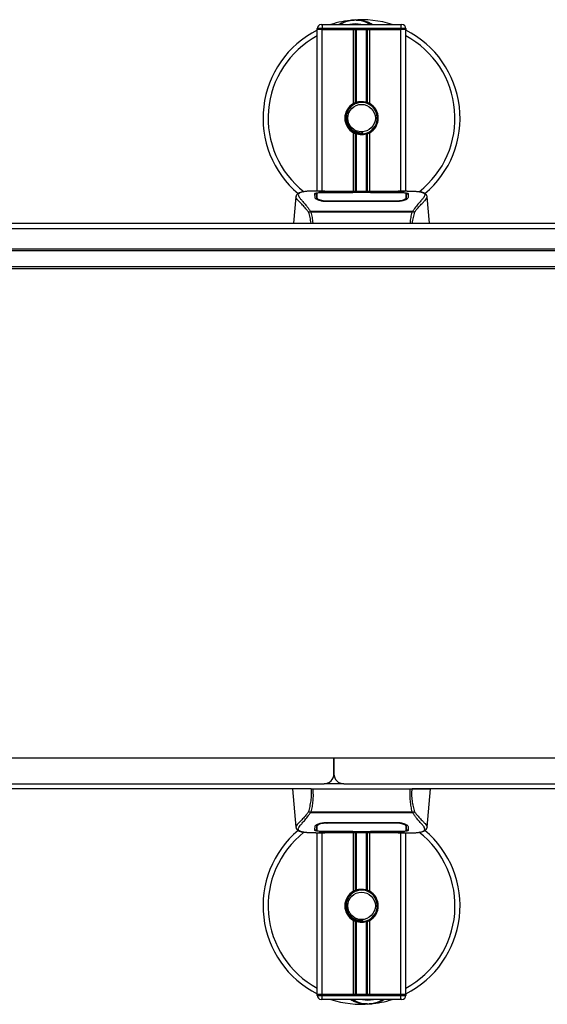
# Model space of a CAD drawing. Header units: millimetres. Extents: x 0 to 420, y 0 to 297.
# Tile 7 of 104: x 131 to 146, y 92 to 120. Entities that reach past the tile are written whole.
import ezdxf

# ---------------------------------------------------------------- set-up
doc = ezdxf.new("R2010")
doc.units = ezdxf.units.MM

msp = doc.modelspace()

# ---------------------------------------------------------------- linework, layer by layer
at = {"color": 7, "linetype": 'Continuous', "lineweight": 25}
for p, q in [((139.07197, 119.37927), (139.07197, 119.4069)), ((139.21012, 119.4069), (139.07197, 119.4069)), ((139.07197, 114.84781), (139.07197, 119.37927)), ((139.21012, 119.37927), (139.07197, 119.37927)), ((139.21012, 119.37927), (139.07197, 119.37927)), ((139.18249, 119.51742), (139.21012, 119.51742)), ((139.21012, 119.51742), (139.21012, 119.4069)), ((139.21012, 119.51742), (141.42059, 119.51742)), ((139.21012, 119.4069), (139.21012, 119.37927)), ((141.42059, 119.4069), (139.21012, 119.4069)), ((140.08602, 119.37927), (139.21012, 119.37927)), ((139.21012, 119.37927), (141.42059, 119.37927)), ((139.21012, 114.84781), (139.21012, 119.37927)), ((140.08602, 117.30242), (140.08602, 119.37927)), ((140.14592, 117.33059), (140.14592, 119.37927)), ((140.17765, 117.34158), (140.17765, 119.37927)), ((140.45306, 117.34158), (140.45306, 119.37927)), ((140.48479, 117.33059), (140.48479, 119.37927)), ((140.54469, 117.30242), (140.54469, 119.37927)), ((141.42059, 119.37927), (140.54469, 119.37927)), ((141.42059, 119.51742), (141.44822, 119.51742)), ((141.42059, 119.51742), (141.42059, 119.4069)), ((141.55874, 119.4069), (141.42059, 119.4069)), ((141.42059, 119.37927), (141.42059, 119.4069)), ((141.55874, 119.37927), (141.42059, 119.37927)), ((141.55874, 119.37927), (141.42059, 119.37927)), ((141.42059, 114.84781), (141.42059, 119.37927)), ((141.55874, 119.4069), (141.55874, 119.37927)), ((141.55874, 114.84781), (141.55874, 119.37927)), ((140.08602, 114.83284), (140.08602, 116.48256)), ((140.14592, 114.83284), (140.14592, 116.45439)), ((140.17765, 114.83284), (140.17765, 116.4434)), ((140.35369, 116.45206), (140.35065, 116.48696)), ((140.45306, 114.83284), (140.45306, 116.4434)), ((140.48479, 114.83284), (140.48479, 116.45439)), ((140.54469, 114.83284), (140.54469, 116.48256)), ((138.47578, 114.68553), (138.41122, 113.94761)), ((138.47566, 114.68335), (138.47675, 114.68544)), ((139.29024, 114.84781), (139.03225, 114.84781)), ((139.0621, 114.68574), (139.06205, 114.67847)), ((140.09426, 114.80371), (139.33916, 114.80381)), ((139.34828, 114.80819), (140.06668, 114.80819)), ((139.34828, 114.80381), (139.34828, 114.80819)), ((141.14456, 114.83284), (139.48615, 114.83284)), ((141.14452, 114.8328), (139.48619, 114.8328)), ((140.06668, 114.81824), (140.56403, 114.81824)), ((140.06668, 114.81824), (140.06668, 114.80819)), ((140.06668, 114.80819), (140.06668, 114.80371)), ((140.09426, 114.80371), (140.09427, 114.81425)), ((140.53636, 114.81425), (140.09427, 114.81425)), ((140.53636, 114.80371), (140.53636, 114.81425)), ((140.53636, 114.81425), (140.53636, 114.80371)), ((140.56403, 114.81824), (140.56403, 114.80819)), ((140.56403, 114.80819), (141.28244, 114.80819)), ((140.56403, 114.80819), (140.56403, 114.80371)), ((141.28244, 114.80381), (141.28244, 114.80819)), ((141.59864, 114.84781), (141.34533, 114.84781)), ((141.50289, 114.84436), (141.49253, 114.84326)), ((141.56863, 114.68403), (141.56807, 114.77792)), ((141.56888, 114.64465), (141.56862, 114.68403)), ((142.15505, 114.68335), (142.15396, 114.68544)), ((142.21949, 113.94761), (142.15493, 114.68553)), ((139.342, 114.57222), (139.34147, 114.55137)), ((141.28244, 114.5509), (139.34828, 114.5509)), ((141.28174, 114.5722), (141.28194, 114.5722)), ((141.56596, 114.6582), (141.5669, 114.62058)), ((138.87442, 114.26799), (138.8805, 114.28231)), ((138.8805, 114.28231), (141.75093, 114.28231)), ((141.73637, 114.25135), (138.89428, 114.25135)), ((141.75093, 114.28231), (141.75615, 114.2682)), ((127.97411, 113.94761), (201.93027, 113.94761)), ((57.42278, 113.79628), (223.20794, 113.79628)), ((57.42278, 113.22921), (223.20794, 113.22921)), ((57.42278, 113.17395), (223.20794, 113.17395)), ((57.42278, 112.73185), (223.20794, 112.73185)), ((57.42278, 112.67659), (223.20794, 112.67659)), ((222.76584, 98.93243), (56.98068, 98.93243)), ((139.54169, 98.93243), (139.54169, 98.49034)), ((139.54169, 98.49034), (139.54169, 98.93243)), ((57.8925, 98.21403), (139.26538, 98.21403)), ((139.818, 98.21403), (139.26538, 98.21403)), ((139.818, 98.21403), (221.19088, 98.21403)), ((138.897, 98.07587), (75.30914, 98.07587)), ((138.3812, 98.07587), (138.47578, 96.99477)), ((138.94662, 98.07587), (141.68409, 98.07587)), ((146.43116, 98.07587), (141.73372, 98.07587)), ((142.15493, 96.99477), (142.24952, 98.07587)), ((138.87979, 97.39798), (138.87456, 97.41209)), ((141.75022, 97.39798), (138.87979, 97.39798)), ((138.89435, 97.42894), (141.73643, 97.42894)), ((141.75629, 97.4123), (141.75022, 97.39798)), ((138.47566, 96.99694), (138.47675, 96.99485)), ((139.06184, 97.03564), (139.06209, 96.99626)), ((139.06208, 96.99627), (139.06264, 96.90237)), ((139.06475, 97.02209), (139.06382, 97.05972)), ((139.34828, 97.12939), (141.28244, 97.12939)), ((139.34897, 97.10809), (139.34878, 97.10809)), ((141.28872, 97.10808), (141.28925, 97.12892)), ((141.56861, 96.99455), (141.56866, 97.00182)), ((142.15505, 96.99694), (142.15396, 96.99485)), ((139.03207, 96.83249), (139.28538, 96.83249)), ((139.07197, 92.30102), (139.07197, 96.83249)), ((139.12782, 96.83594), (139.13818, 96.83703)), ((139.21012, 92.30102), (139.21012, 96.83249)), ((139.34828, 96.87649), (139.34828, 96.8721)), ((140.06668, 96.8721), (139.34828, 96.8721)), ((139.48615, 96.84745), (141.14456, 96.84745)), ((139.48619, 96.84749), (141.14452, 96.84749)), ((140.06668, 96.8721), (140.06668, 96.87658)), ((140.06668, 96.86205), (140.06668, 96.8721)), ((140.56403, 96.86205), (140.06668, 96.86205)), ((140.08602, 95.19774), (140.08602, 96.84745)), ((140.09435, 96.87658), (140.09435, 96.86605)), ((140.09435, 96.86605), (140.09435, 96.87658)), ((140.09435, 96.86605), (140.53645, 96.86605)), ((140.14592, 95.2259), (140.14592, 96.84745)), ((140.17765, 95.23689), (140.17765, 96.84745)), ((140.45306, 95.23689), (140.45306, 96.84745)), ((140.48479, 95.2259), (140.48479, 96.84745)), ((140.53645, 96.87658), (141.29155, 96.87648)), ((140.53645, 96.87658), (140.53645, 96.86605)), ((140.54469, 95.19774), (140.54469, 96.84745)), ((140.56403, 96.8721), (140.56403, 96.87658)), ((140.56403, 96.86205), (140.56403, 96.8721)), ((141.28244, 96.8721), (140.56403, 96.8721)), ((141.28244, 96.87649), (141.28244, 96.8721)), ((141.34047, 96.83249), (141.59847, 96.83249)), ((141.42059, 92.30102), (141.42059, 96.83249)), ((141.55874, 92.30102), (141.55874, 96.83249)), ((140.08602, 92.30102), (140.08602, 94.37787)), ((140.14592, 92.30102), (140.14592, 94.3497)), ((140.17765, 92.30102), (140.17765, 94.33872)), ((140.35369, 94.34737), (140.35065, 94.38228)), ((140.45306, 92.30102), (140.45306, 94.33872)), ((140.48479, 92.30102), (140.48479, 94.3497)), ((140.54469, 92.30102), (140.54469, 94.37787)), ((139.21012, 92.30102), (139.07197, 92.30102)), ((139.07197, 92.30102), (139.21012, 92.30102)), ((139.07197, 92.27339), (139.07197, 92.30102)), ((140.08602, 92.30102), (139.21012, 92.30102)), ((139.21012, 92.30102), (139.21012, 92.27339)), ((141.42059, 92.30102), (139.21012, 92.30102)), ((141.42059, 92.30102), (140.54469, 92.30102)), ((141.55874, 92.30102), (141.42059, 92.30102)), ((141.42059, 92.27339), (141.42059, 92.30102)), ((141.42059, 92.30102), (141.55874, 92.30102)), ((141.55874, 92.30102), (141.55874, 92.27339)), ((139.07197, 92.27339), (139.21012, 92.27339)), ((139.21012, 92.16287), (139.18249, 92.16287)), ((139.21012, 92.16287), (139.21012, 92.27339)), ((139.21012, 92.27339), (141.42059, 92.27339)), ((141.42059, 92.16287), (139.21012, 92.16287)), ((141.42059, 92.16287), (141.42059, 92.27339)), ((141.42059, 92.27339), (141.55874, 92.27339)), ((141.44822, 92.16287), (141.42059, 92.16287))]:
    msp.add_line(p, q, dxfattribs=at)
at = {"color": 7, "linetype": 'Continuous', "lineweight": 25, "flags": 128}
for points in [[(141.29156, 114.80381), (140.92616, 114.80375), (140.53636, 114.80371)], [(141.28872, 114.57222), (141.28243, 114.5722), (141.28194, 114.5722)], [(139.34199, 97.10807), (139.34828, 97.10809), (139.34878, 97.10809)], [(139.33915, 96.87648), (139.70456, 96.87655), (140.09435, 96.87658)]]:
    msp.add_lwpolyline(points, dxfattribs=at)
at = {"color": 7, "linetype": 'Continuous', "lineweight": 25}
for centre in [(140.31536, 116.89249), (140.31536, 94.7878)]:
    msp.add_circle(centre, 0.38683, dxfattribs=at)
for centre, radius, start, end in [((140.31536, 116.89249), 2.76309, 94.974241, 108.194872), ((140.13807, 118.92947), 0.7184, 54.926098, 125.073902), ((140.31536, 116.89249), 2.76309, 71.805128, 94.974241), ((139.18249, 119.4069), 0.11052, 90, 180), ((140.13807, 118.92947), 0.60788, 75.287788, 104.712212), ((141.44822, 119.4069), 0.11052, 0, 90), ((140.31536, 116.89249), 2.76309, 116.743684, 229.984768), ((140.31536, 116.89249), 2.62065, 118.324088, 232.137337), ((140.31536, 116.89249), 2.76309, 310.046839, 63.256316), ((140.31536, 116.89249), 2.62065, 308.047069, 61.675912), ((140.31536, 116.89249), 0.46972, 119.224658, 240.775342), ((140.31536, 116.89249), 0.46972, 111.143405, 119.224658), ((140.31536, 116.89249), 0.44209, 274.974241, 94.974241), ((140.31536, 116.89249), 0.46972, 60.775342, 68.856595), ((140.31536, 116.89249), 0.46972, 299.224658, 60.775342), ((140.31536, 116.89249), 0.46972, 240.775342, 248.856595), ((140.31536, 116.89249), 0.46972, 291.143405, 299.224658), ((139.26538, 98.49034), 0.27631, 270, 0), ((139.818, 98.49034), 0.27631, 180, 270), ((140.31536, 94.7878), 2.76309, 130.046839, 243.256316), ((140.31536, 94.7878), 2.62065, 128.047069, 241.675912), ((140.31536, 94.7878), 2.76309, 296.743684, 49.984768), ((140.31536, 94.7878), 2.62065, 298.324088, 52.137337), ((140.31536, 94.7878), 0.46972, 119.224658, 240.775342), ((140.31536, 94.7878), 0.46972, 111.143405, 119.224658), ((140.31536, 94.7878), 0.44209, 274.974241, 94.974241), ((140.31536, 94.7878), 0.46972, 60.775342, 68.856595), ((140.31536, 94.7878), 0.46972, 299.224658, 60.775342), ((140.31536, 94.7878), 0.46972, 240.775342, 248.856595), ((140.31536, 94.7878), 0.46972, 291.143405, 299.224658), ((139.18249, 92.27339), 0.11052, 180, 270), ((140.31536, 94.7878), 2.76309, 251.805128, 274.974241), ((140.49265, 92.75082), 0.7184, 234.926098, 305.073902), ((140.49265, 92.75082), 0.60788, 255.287788, 284.712212), ((140.31536, 94.7878), 2.76309, 274.974241, 288.194872), ((141.44822, 92.27339), 0.11052, 270, 0)]:
    msp.add_arc(centre, radius, start, end, dxfattribs=at)
for points, knots in [([(139.6747, 119.51742), (139.67919, 119.52038), (139.75261, 119.56876), (139.88789, 119.61583), (140.02072, 119.64035), (140.07531, 119.64513), (140.07577, 119.64517)], [0, 0, 0, 0, 0.03729849, 0.60902041, 0.99664446, 1, 1, 1, 1]), ([(140.07577, 119.64517), (140.07624, 119.64521), (140.08887, 119.64632), (140.10158, 119.64582), (140.11382, 119.64535)], [0, 0, 0, 0, 0.03710938, 1, 1, 1, 1]), ([(140.15164, 119.64541), (140.18121, 119.64618), (140.29102, 119.64904), (140.43855, 119.61241), (140.5705, 119.56025), (140.62199, 119.5282), (140.63931, 119.51742)], [0, 0, 0, 0, 0.17640166, 0.65503379, 0.8840221, 1, 1, 1, 1]), ([(140.35369, 116.45206), (140.29776, 116.45335), (140.18434, 116.45597), (140.03268, 116.53936), (139.92173, 116.66873), (139.86597, 116.83177), (139.87759, 117.00063), (139.93131, 117.13473), (139.9939, 117.18772), (140.01466, 117.20529)], [0, 0, 0, 0, 0.1532567, 0.3107756, 0.4622177, 0.61755972, 0.7743655, 0.92518437, 1, 1, 1, 1]), ([(140.27702, 117.33292), (140.22879, 117.32275), (140.13231, 117.30242), (140.01079, 117.21334), (139.92417, 117.09241), (139.88358, 116.94958), (139.89342, 116.80314), (139.9506, 116.66941), (140.04841, 116.56309), (140.17496, 116.49714), (140.28081, 116.48104), (140.33876, 116.48595), (140.35065, 116.48696)], [0, 0, 0, 0, 0.11029899, 0.22059797, 0.33089694, 0.4412694, 0.54893858, 0.65628707, 0.76369695, 0.86864917, 0.97304725, 1, 1, 1, 1]), ([(140.14592, 117.33059), (140.14706, 117.33103), (140.15051, 117.33235), (140.15774, 117.33502), (140.16737, 117.33834), (140.17416, 117.3405), (140.1774, 117.3415), (140.17765, 117.34158)], [0, 0, 0, 0, 0.13279182, 0.40328924, 0.68794599, 0.97624213, 1, 1, 1, 1]), ([(140.17765, 117.34158), (140.19069, 117.34522), (140.23502, 117.35761), (140.31627, 117.3656), (140.39785, 117.35687), (140.43878, 117.34553), (140.45306, 117.34158)], [0, 0, 0, 0, 0.15316231, 0.52061175, 0.83276392, 1, 1, 1, 1]), ([(140.45306, 117.34158), (140.45472, 117.34106), (140.45929, 117.33964), (140.46754, 117.33691), (140.47708, 117.33353), (140.48222, 117.33157), (140.48479, 117.33059)], [0, 0, 0, 0, 0.15557258, 0.42978375, 0.7145238, 1, 1, 1, 1]), ([(140.17765, 116.4434), (140.17694, 116.44362), (140.1734, 116.44471), (140.16631, 116.447), (140.15676, 116.45031), (140.14991, 116.45285), (140.1467, 116.45409), (140.14592, 116.45439)], [0, 0, 0, 0, 0.06768855, 0.33799524, 0.61961326, 0.90796392, 1, 1, 1, 1]), ([(140.45306, 116.4434), (140.4252, 116.43637), (140.36855, 116.42206), (140.27445, 116.42168), (140.21139, 116.43337), (140.18174, 116.44219), (140.17765, 116.4434)], [0, 0, 0, 0, 0.31763159, 0.64587204, 0.9510876, 1, 1, 1, 1]), ([(140.48479, 116.45439), (140.48431, 116.4542), (140.48163, 116.45317), (140.4756, 116.45091), (140.46623, 116.44761), (140.45838, 116.44505), (140.4542, 116.44376), (140.45306, 116.4434)], [0, 0, 0, 0, 0.05704611, 0.3223495, 0.60367528, 0.89214027, 1, 1, 1, 1]), ([(138.83131, 114.25359), (138.8148, 114.27553), (138.76479, 114.34197), (138.6824, 114.43343), (138.59643, 114.52023), (138.53084, 114.58499), (138.48391, 114.64166), (138.47866, 114.66821), (138.47566, 114.68335)], [0, 0, 0, 0, 0.08424716, 0.25508672, 0.42672547, 0.59796341, 0.77060237, 1, 1, 1, 1]), ([(138.65603, 114.82165), (138.64481, 114.81953), (138.61621, 114.81412), (138.58348, 114.803), (138.5566, 114.79078), (138.54024, 114.78098), (138.52879, 114.77239), (138.52079, 114.7653), (138.51506, 114.7597), (138.51126, 114.75589), (138.50866, 114.7534), (138.50749, 114.75232), (138.50684, 114.75174), (138.50634, 114.7513), (138.506, 114.751), (138.50566, 114.75071), (138.50522, 114.75034), (138.50469, 114.7499), (138.50382, 114.7492), (138.50292, 114.7485), (138.50179, 114.74762), (138.50021, 114.74627), (138.49945, 114.74568), (138.49741, 114.74285), (138.49677, 114.74193), (138.49631, 114.74123), (138.49582, 114.74049), (138.49511, 114.73939), (138.49366, 114.73706), (138.49185, 114.73401), (138.48575, 114.72302), (138.47943, 114.70812), (138.47713, 114.69399), (138.47581, 114.68582)], [0, 0, 0, 0, 0.13346194, 0.34016958, 0.46160951, 0.55730778, 0.62992241, 0.68217732, 0.71692903, 0.7371149, 0.74272174, 0.74460414, 0.7459796, 0.74651976, 0.74699289, 0.74743167, 0.74787155, 0.74886374, 0.75011647, 0.75397334, 0.75908593, 0.76862625, 0.78821087, 0.79094759, 0.79197558, 0.79286909, 0.79373558, 0.79468443, 0.7971036, 0.8047367, 0.8162438, 0.89371675, 1, 1, 1, 1]), ([(138.67462, 114.82429), (138.6638, 114.82207), (138.64067, 114.81732), (138.59922, 114.80435), (138.55818, 114.78291), (138.53642, 114.74599), (138.54646, 114.70552), (138.57035, 114.66771), (138.59166, 114.6399), (138.61913, 114.60739), (138.65159, 114.57095), (138.68992, 114.52834), (138.73235, 114.47941), (138.77849, 114.42248), (138.82838, 114.35836), (138.86227, 114.30891), (138.8805, 114.28231)], [0, 0, 0, 0, 0.06157012, 0.13151171, 0.27071941, 0.40337504, 0.53510625, 0.58328098, 0.63315897, 0.68442904, 0.73675836, 0.78384784, 0.83893216, 0.89157329, 0.94168727, 1, 1, 1, 1]), ([(139.03225, 114.84776), (139.02934, 114.84777), (139.01858, 114.84784), (138.99768, 114.84773), (138.97211, 114.84755), (138.94673, 114.84719), (138.92154, 114.84666), (138.89511, 114.84588), (138.86641, 114.84473), (138.83149, 114.84291), (138.79437, 114.84026), (138.75594, 114.83662), (138.71898, 114.83208), (138.69166, 114.82814), (138.67733, 114.8249), (138.67462, 114.82429)], [0, 0, 0, 0, 0.02762691, 0.10239616, 0.17945658, 0.24994161, 0.31702439, 0.38965422, 0.46782264, 0.55148696, 0.67182448, 0.76737343, 0.86398611, 0.97427426, 1, 1, 1, 1]), ([(139.00818, 114.7773), (139.01183, 114.78138), (139.01914, 114.78954), (139.07771, 114.79861), (139.16414, 114.80478), (139.25991, 114.80777), (139.32316, 114.80808), (139.34828, 114.80819)], [0, 0, 0, 0, 0.21521677, 0.43046232, 0.64509935, 0.85904026, 1, 1, 1, 1]), ([(139.01118, 114.66275), (139.01053, 114.68743), (139.00955, 114.72453), (139.0087, 114.7574), (139.00835, 114.77066), (139.00818, 114.7773)], [0, 0, 0, 0, 0.49858361, 0.74918971, 1, 1, 1, 1]), ([(139.06848, 114.76843), (139.06581, 114.76818), (139.03738, 114.76559), (139.01532, 114.7591), (139.01041, 114.75226), (139.00842, 114.7495)], [0, 0, 0, 0, 0.05806788, 0.61890898, 1, 1, 1, 1]), ([(139.06204, 114.67847), (139.06197, 114.66625), (139.06184, 114.64524), (139.06159, 114.62283), (139.06148, 114.61345)], [0, 0, 0, 0, 0.58164119, 1, 1, 1, 1]), ([(139.06267, 114.77792), (139.06267, 114.77767), (139.06249, 114.74694), (139.06228, 114.71621), (139.06207, 114.68574)], [0, 0, 0, 0, 0.00827271, 1, 1, 1, 1]), ([(139.06267, 114.77785), (139.06249, 114.7486), (139.06231, 114.7179), (139.06211, 114.68719), (139.0621, 114.68574)], [0, 0, 0, 0, 0.95264015, 1, 1, 1, 1]), ([(139.33916, 114.80381), (139.3082, 114.80358), (139.24628, 114.80311), (139.16371, 114.7993), (139.1012, 114.79323), (139.06749, 114.78578), (139.06406, 114.78014), (139.06267, 114.77785)], [0, 0, 0, 0, 0.21287602, 0.42573624, 0.63903454, 0.85331242, 1, 1, 1, 1]), ([(139.06475, 114.6582), (139.06472, 114.65968), (139.06425, 114.68713), (139.06364, 114.72158), (139.06305, 114.75567), (139.06279, 114.77075), (139.06267, 114.77765), (139.06267, 114.77785)], [0, 0, 0, 0, 0.02546624, 0.4713629, 0.73178735, 0.99246436, 1, 1, 1, 1]), ([(139.48619, 114.8328), (139.46748, 114.83284), (139.4071, 114.83294), (139.30819, 114.83418), (139.20725, 114.83675), (139.13858, 114.83971), (139.10631, 114.84245), (139.12065, 114.84372), (139.12782, 114.84436)], [0, 0, 0, 0, 0.08215471, 0.26513997, 0.44867114, 0.63249904, 0.81630092, 1, 1, 1, 1]), ([(139.16128, 114.83892), (139.1515, 114.8394), (139.13577, 114.84018), (139.12573, 114.8413), (139.12673, 114.84111), (139.12698, 114.84106)], [0, 0, 0, 0, 0.55060159, 0.88501525, 1, 1, 1, 1]), ([(139.12782, 114.84436), (139.18757, 114.84595), (139.28686, 114.84861), (139.43854, 114.84668), (139.5389, 114.84326), (139.59747, 114.838), (139.60918, 114.83694)], [0, 0, 0, 0, 0.30152184, 0.50104725, 0.90023015, 1, 1, 1, 1]), ([(139.14899, 114.83963), (139.14871, 114.83979), (139.14537, 114.84167), (139.13819, 114.84359), (139.13127, 114.8441), (139.12782, 114.84436)], [0, 0, 0, 0, 0.044433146, 0.522216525, 1, 1, 1, 1]), ([(139.4862, 114.83285), (139.46189, 114.8329), (139.41102, 114.833), (139.33671, 114.83388), (139.26677, 114.83524), (139.2088, 114.83693), (139.17299, 114.83824), (139.16227, 114.83887), (139.16128, 114.83892)], [0, 0, 0, 0, 0.18189708, 0.38061319, 0.58093849, 0.78035725, 0.97967552, 1, 1, 1, 1]), ([(139.62991, 114.83284), (139.62659, 114.83403), (139.61988, 114.83643), (139.61277, 114.83677), (139.60918, 114.83694)], [0, 0, 0, 0, 0.495247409, 1, 1, 1, 1]), ([(141.02153, 114.83694), (141.01794, 114.83677), (141.01083, 114.83643), (141.00412, 114.83403), (141.0008, 114.83284)], [0, 0, 0, 0, 0.50476564, 1, 1, 1, 1]), ([(141.02153, 114.83694), (141.05841, 114.83981), (141.1197, 114.84458), (141.25728, 114.84771), (141.38145, 114.8494), (141.48264, 114.8452), (141.50289, 114.84436)], [0, 0, 0, 0, 0.30143784, 0.50095323, 0.90014009, 1, 1, 1, 1]), ([(141.49051, 114.84019), (141.48148, 114.83958), (141.45869, 114.83804), (141.37977, 114.8355), (141.2699, 114.83327), (141.1863, 114.83296), (141.14452, 114.8328)], [0, 0, 0, 0, 0.17981299, 0.45378319, 0.72700373, 1, 1, 1, 1]), ([(141.28244, 114.80819), (141.32059, 114.80793), (141.39689, 114.80739), (141.49864, 114.80302), (141.57552, 114.7959), (141.61675, 114.78698), (141.62087, 114.78009), (141.62253, 114.7773)], [0, 0, 0, 0, 0.21341182, 0.42681727, 0.64048529, 0.85457431, 1, 1, 1, 1]), ([(141.56805, 114.77785), (141.56503, 114.78119), (141.55901, 114.78789), (141.51108, 114.79554), (141.44049, 114.80086), (141.36275, 114.80346), (141.31164, 114.80371), (141.29156, 114.80381)], [0, 0, 0, 0, 0.21612272, 0.43228358, 0.64748247, 0.86145988, 1, 1, 1, 1]), ([(141.50289, 114.84436), (141.50699, 114.84408), (141.51997, 114.8432), (141.51999, 114.84179), (141.49653, 114.84051), (141.49051, 114.84019)], [0, 0, 0, 0, 0.25540478, 0.808946, 1, 1, 1, 1]), ([(141.50477, 114.84124), (141.50479, 114.84124), (141.50561, 114.84139), (141.50181, 114.84081), (141.49457, 114.84035), (141.49052, 114.8401)], [0, 0, 0, 0, 0.00626083, 0.44327513, 1, 1, 1, 1]), ([(141.62229, 114.7495), (141.6196, 114.75367), (141.61509, 114.76069), (141.57992, 114.76552), (141.56567, 114.76748)], [0, 0, 0, 0, 0.59475195, 1, 1, 1, 1]), ([(141.56805, 114.77785), (141.56804, 114.77765), (141.56784, 114.7659), (141.56746, 114.7442), (141.56676, 114.7042), (141.56627, 114.67626), (141.56599, 114.65968), (141.56596, 114.6582)], [0, 0, 0, 0, 0.007519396, 0.456665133, 0.715355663, 0.974525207, 1, 1, 1, 1]), ([(141.56862, 114.68403), (141.56861, 114.68543), (141.56851, 114.70099), (141.56832, 114.73226), (141.56814, 114.76214), (141.56805, 114.77785)], [0, 0, 0, 0, 0.04480435, 0.49764008, 1, 1, 1, 1]), ([(141.56921, 114.61427), (141.5691, 114.62326), (141.56885, 114.64542), (141.56873, 114.6661), (141.56866, 114.67839)], [0, 0, 0, 0, 0.40550496, 1, 1, 1, 1]), ([(141.57383, 114.63426), (141.57426, 114.65918), (141.57513, 114.70917), (141.5756, 114.73604), (141.57584, 114.74951)], [0, 0, 0, 0, 0.49856918, 1, 1, 1, 1]), ([(141.59864, 114.84776), (141.60404, 114.84777), (141.63485, 114.84786), (141.70043, 114.84724), (141.77149, 114.8447), (141.82419, 114.84115), (141.8508, 114.83891), (141.87582, 114.83641), (141.8975, 114.83388), (141.91883, 114.831), (141.93773, 114.82796), (141.95213, 114.82542), (141.95925, 114.82387), (141.96013, 114.82367)], [0, 0, 0, 0, 0.04881498, 0.27892257, 0.54515535, 0.62717383, 0.69834333, 0.75858144, 0.82840444, 0.87364995, 0.93389274, 0.99178224, 1, 1, 1, 1]), ([(141.62253, 114.7773), (141.62236, 114.7707), (141.62193, 114.75416), (141.62104, 114.71997), (141.62003, 114.68184), (141.61953, 114.66275)], [0, 0, 0, 0, 0.249392, 0.62414375, 1, 1, 1, 1]), ([(141.96013, 114.82367), (141.96528, 114.82259), (141.97622, 114.8203), (141.99177, 114.81635), (142.00669, 114.81201), (142.03145, 114.80359), (142.06047, 114.78949), (142.08523, 114.76498), (142.09197, 114.73384), (142.07855, 114.69321), (142.0412, 114.64094), (141.98085, 114.57281), (141.89908, 114.48151), (141.82733, 114.39211), (141.7775, 114.3224), (141.75959, 114.29538), (141.75093, 114.28231)], [0, 0, 0, 0, 0.02969414, 0.06305591, 0.09492768, 0.12531521, 0.23205808, 0.32960303, 0.43327649, 0.53202469, 0.63076786, 0.73507022, 0.83793216, 0.94137578, 0.97165063, 1, 1, 1, 1]), ([(141.79941, 114.25361), (141.81592, 114.27554), (141.86593, 114.34197), (141.94831, 114.43343), (142.03428, 114.52023), (142.09987, 114.58499), (142.1468, 114.64166), (142.15206, 114.66821), (142.15505, 114.68335)], [0, 0, 0, 0, 0.0842305, 0.25507317, 0.42671503, 0.59795609, 0.7705982, 1, 1, 1, 1]), ([(142.15491, 114.68582), (142.15358, 114.69399), (142.15128, 114.70812), (142.14496, 114.72302), (142.13886, 114.73401), (142.13706, 114.73706), (142.1356, 114.73939), (142.13489, 114.74049), (142.13441, 114.74123), (142.13394, 114.74193), (142.1333, 114.74285), (142.13126, 114.74568), (142.13046, 114.74631), (142.12861, 114.74788), (142.12728, 114.74888), (142.12603, 114.74989), (142.1255, 114.75033), (142.12505, 114.75071), (142.12472, 114.75099), (142.12438, 114.75129), (142.12387, 114.75173), (142.12303, 114.75249), (142.12196, 114.75349), (142.11937, 114.75597), (142.11567, 114.75968), (142.10992, 114.76529), (142.10194, 114.77238), (142.09049, 114.78097), (142.07414, 114.79078), (142.04723, 114.80298), (142.01637, 114.8136), (141.98988, 114.81866), (141.98072, 114.82041)], [0, 0, 0, 0, 0.10895151, 0.18836403, 0.20015725, 0.20797863, 0.21045693, 0.21142904, 0.21231706, 0.21323322, 0.21428764, 0.21709508, 0.23718398, 0.24934952, 0.25616294, 0.25744907, 0.25846748, 0.25891857, 0.25936812, 0.25985246, 0.2604052, 0.2618126, 0.26492315, 0.26948017, 0.29015729, 0.32576371, 0.37931044, 0.4537257, 0.55180182, 0.67626306, 0.8881219, 1, 1, 1, 1]), ([(139.34828, 114.5509), (139.3124, 114.55239), (139.24071, 114.55536), (139.14413, 114.57697), (139.06702, 114.60589), (139.01964, 114.6365), (139.01376, 114.65475), (139.01118, 114.66275)], [0, 0, 0, 0, 0.1991311, 0.39793157, 0.60588955, 0.82737965, 1, 1, 1, 1]), ([(139.05689, 114.63426), (139.05813, 114.62503), (139.05957, 114.61441), (139.07999, 114.60364), (139.08269, 114.60222)], [0, 0, 0, 0, 0.86801111, 1, 1, 1, 1]), ([(139.06359, 114.61205), (139.06372, 114.61737), (139.06411, 114.63275), (139.0645, 114.64813), (139.06475, 114.6582)], [0, 0, 0, 0, 0.3458763, 1, 1, 1, 1]), ([(139.06475, 114.6582), (139.06794, 114.64987), (139.07432, 114.6332), (139.12284, 114.60722), (139.19399, 114.58591), (139.27156, 114.57402), (139.32226, 114.57272), (139.342, 114.57222)], [0, 0, 0, 0, 0.21773223, 0.43557879, 0.65075483, 0.86407246, 1, 1, 1, 1]), ([(139.342, 114.57222), (139.34409, 114.57221), (139.56523, 114.57156), (140.21181, 114.57233), (140.8563, 114.57225), (141.28174, 114.5722)], [0, 0, 0, 0, 0.00323915, 0.34201142, 1, 1, 1, 1]), ([(141.61953, 114.66275), (141.61525, 114.65218), (141.60669, 114.63104), (141.54417, 114.59673), (141.4532, 114.56758), (141.35899, 114.55258), (141.30111, 114.55131), (141.28244, 114.5509)], [0, 0, 0, 0, 0.2254673, 0.45085364, 0.67736923, 0.89591171, 1, 1, 1, 1]), ([(141.28872, 114.57222), (141.31973, 114.5734), (141.38174, 114.57577), (141.46442, 114.59284), (141.52693, 114.61578), (141.56075, 114.63903), (141.56445, 114.65264), (141.56596, 114.6582)], [0, 0, 0, 0, 0.2128654, 0.42572184, 0.63872248, 0.85234986, 1, 1, 1, 1]), ([(141.28953, 114.5403), (141.28952, 114.54055), (141.28925, 114.55119), (141.28898, 114.56183), (141.28872, 114.57222)], [0, 0, 0, 0, 0.02342788, 1, 1, 1, 1]), ([(141.53932, 114.59757), (141.5484, 114.60281), (141.57006, 114.61533), (141.57244, 114.6273), (141.57383, 114.63426)], [0, 0, 0, 0, 0.41900897, 1, 1, 1, 1]), ([(138.83136, 114.25367), (138.83506, 114.25578), (138.84254, 114.26003), (138.85711, 114.26528), (138.86825, 114.26753), (138.87411, 114.26815), (138.87443, 114.26819)], [0, 0, 0, 0, 0.323614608, 0.653590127, 0.980869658, 1, 1, 1, 1]), ([(138.89876, 113.94761), (138.89048, 113.99966), (138.87359, 114.10582), (138.84562, 114.20375), (138.83136, 114.25367)], [0, 0, 0, 0, 0.49025565, 1, 1, 1, 1]), ([(138.89429, 114.25135), (138.89415, 114.25145), (138.88692, 114.25662), (138.88061, 114.26236), (138.87442, 114.26799)], [0, 0, 0, 0, 0.01890165, 1, 1, 1, 1]), ([(138.89428, 114.25135), (138.90534, 114.20232), (138.92742, 114.10448), (138.94409, 114.00132), (138.9465, 113.94785), (138.94651, 113.94761)], [0, 0, 0, 0, 0.49992462, 0.99775327, 1, 1, 1, 1]), ([(141.68337, 113.94761), (141.68921, 114.00037), (141.7008, 114.10518), (141.72456, 114.20285), (141.73637, 114.25135)], [0, 0, 0, 0, 0.50345062, 1, 1, 1, 1]), ([(141.79936, 114.25369), (141.78539, 114.20393), (141.75783, 114.10583), (141.74092, 113.99984), (141.73259, 113.94761)], [0, 0, 0, 0, 0.507285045, 1, 1, 1, 1]), ([(141.75634, 114.26804), (141.74997, 114.26256), (141.74347, 114.25696), (141.7365, 114.25145), (141.73637, 114.25135)], [0, 0, 0, 0, 0.98124308, 1, 1, 1, 1]), ([(141.75624, 114.2682), (141.75658, 114.26816), (141.76246, 114.26754), (141.77361, 114.26529), (141.78818, 114.26005), (141.79566, 114.25579), (141.79936, 114.25369)], [0, 0, 0, 0, 0.0200108, 0.34699568, 0.67667396, 1, 1, 1, 1]), ([(138.90667, 98.07587), (138.84475, 98.07587), (138.71963, 98.07587), (138.56168, 98.07587), (138.44202, 98.07587), (138.38722, 98.07587), (138.38336, 98.07587), (138.38193, 98.07587)], [0, 0, 0, 0, 0.19021219, 0.38439888, 0.61699389, 0.85869403, 1, 1, 1, 1]), ([(138.83135, 97.4266), (138.84512, 97.47647), (138.87278, 97.57661), (138.90143, 97.73727), (138.91645, 97.90484), (138.90993, 98.01879), (138.90667, 98.07587)], [0, 0, 0, 0, 0.24872742, 0.49949886, 0.74927865, 1, 1, 1, 1]), ([(138.94662, 98.07587), (138.95031, 98.0181), (138.95769, 97.90266), (138.9497, 97.7348), (138.92943, 97.57534), (138.90598, 97.4775), (138.89435, 97.42894)], [0, 0, 0, 0, 0.25759359, 0.51473288, 0.75915094, 1, 1, 1, 1]), ([(138.90667, 98.07587), (138.90939, 98.07587), (138.91485, 98.07587), (138.92476, 98.07587), (138.93544, 98.07587), (138.94288, 98.07587), (138.94662, 98.07587)], [0, 0, 0, 0, 0.24915906, 0.49997617, 0.7491747, 1, 1, 1, 1]), ([(141.73643, 97.42894), (141.72503, 97.47788), (141.70229, 97.57554), (141.68192, 97.7347), (141.67324, 97.90214), (141.68047, 98.01789), (141.68409, 98.07587)], [0, 0, 0, 0, 0.24242241, 0.48382845, 0.74145736, 1, 1, 1, 1]), ([(141.68409, 98.07587), (141.69151, 98.07587), (141.70267, 98.07587), (141.71585, 98.07587), (141.72131, 98.07587), (141.72405, 98.07587)], [0, 0, 0, 0, 0.4987145, 0.74874936, 1, 1, 1, 1]), ([(141.72405, 98.07587), (141.72072, 98.01861), (141.71408, 97.90438), (141.72868, 97.73695), (141.75731, 97.57632), (141.78531, 97.47664), (141.79935, 97.42662)], [0, 0, 0, 0, 0.25144081, 0.50156728, 0.74986348, 1, 1, 1, 1]), ([(141.72405, 98.07587), (141.78597, 98.07587), (141.91109, 98.07587), (142.06903, 98.07587), (142.18869, 98.07587), (142.24349, 98.07587), (142.24736, 98.07587), (142.24878, 98.07587)], [0, 0, 0, 0, 0.19021011, 0.38439455, 0.6169912, 0.85869304, 1, 1, 1, 1]), ([(138.8313, 97.42669), (138.81479, 97.40475), (138.76479, 97.33832), (138.6824, 97.24686), (138.59643, 97.16006), (138.53084, 97.0953), (138.48391, 97.03863), (138.47866, 97.01208), (138.47566, 96.99694)], [0, 0, 0, 0, 0.0842305, 0.25507317, 0.42671503, 0.59795609, 0.7705982, 1, 1, 1, 1]), ([(138.67058, 96.85662), (138.66543, 96.8577), (138.65449, 96.85999), (138.63895, 96.86394), (138.62402, 96.86828), (138.59926, 96.87671), (138.57024, 96.8908), (138.54548, 96.91531), (138.53874, 96.94645), (138.55217, 96.98708), (138.58951, 97.03935), (138.64987, 97.10749), (138.73164, 97.19878), (138.80338, 97.28818), (138.85321, 97.35789), (138.87112, 97.38491), (138.87979, 97.39798)], [0, 0, 0, 0, 0.02969414, 0.06305591, 0.09492768, 0.12531521, 0.23205808, 0.32960303, 0.43327649, 0.53202469, 0.63076786, 0.73507022, 0.83793216, 0.94137578, 0.97165063, 1, 1, 1, 1]), ([(138.87447, 97.4121), (138.87414, 97.41213), (138.86826, 97.41275), (138.85711, 97.415), (138.84254, 97.42025), (138.83505, 97.4245), (138.83135, 97.4266)], [0, 0, 0, 0, 0.0200108, 0.34699568, 0.67667396, 1, 1, 1, 1]), ([(138.87437, 97.41225), (138.88075, 97.41774), (138.88724, 97.42333), (138.89421, 97.42884), (138.89434, 97.42894)], [0, 0, 0, 0, 0.98124308, 1, 1, 1, 1]), ([(141.73643, 97.42894), (141.73656, 97.42885), (141.74379, 97.42367), (141.7501, 97.41793), (141.75629, 97.4123)], [0, 0, 0, 0, 0.01890165, 1, 1, 1, 1]), ([(141.95609, 96.856), (141.96692, 96.85822), (141.99004, 96.86297), (142.03149, 96.87594), (142.07253, 96.89738), (142.09429, 96.9343), (142.08425, 96.97477), (142.06036, 97.01258), (142.03905, 97.0404), (142.01159, 97.0729), (141.97913, 97.10934), (141.94079, 97.15195), (141.89836, 97.20089), (141.85222, 97.25782), (141.80233, 97.32193), (141.76844, 97.37138), (141.75022, 97.39798)], [0, 0, 0, 0, 0.061570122, 0.131511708, 0.27071941, 0.403375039, 0.535106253, 0.583280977, 0.633158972, 0.68442904, 0.73675836, 0.783847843, 0.838932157, 0.891573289, 0.94168727, 1, 1, 1, 1]), ([(141.79935, 97.42662), (141.79565, 97.42451), (141.78817, 97.42026), (141.7736, 97.41501), (141.76247, 97.41276), (141.7566, 97.41214), (141.75628, 97.4121)], [0, 0, 0, 0, 0.323614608, 0.653590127, 0.980869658, 1, 1, 1, 1]), ([(141.7994, 97.4267), (141.81592, 97.40476), (141.86592, 97.33832), (141.94831, 97.24686), (142.03428, 97.16006), (142.09987, 97.0953), (142.1468, 97.03863), (142.15206, 97.01208), (142.15505, 96.99694)], [0, 0, 0, 0, 0.08424716, 0.25508672, 0.42672547, 0.59796341, 0.77060237, 1, 1, 1, 1]), ([(138.47581, 96.99447), (138.47713, 96.9863), (138.47943, 96.97217), (138.48575, 96.95727), (138.49185, 96.94628), (138.49366, 96.94323), (138.49511, 96.9409), (138.49582, 96.9398), (138.49631, 96.93906), (138.49677, 96.93836), (138.49741, 96.93744), (138.49945, 96.93462), (138.50025, 96.93398), (138.5021, 96.93241), (138.50343, 96.93141), (138.50468, 96.9304), (138.50521, 96.92996), (138.50566, 96.92958), (138.50599, 96.9293), (138.50633, 96.929), (138.50684, 96.92856), (138.50768, 96.9278), (138.50875, 96.9268), (138.51135, 96.92432), (138.51504, 96.92061), (138.52079, 96.915), (138.52877, 96.90792), (138.54023, 96.89932), (138.55658, 96.88952), (138.58348, 96.87732), (138.61434, 96.86669), (138.64084, 96.86163), (138.64999, 96.85988)], [0, 0, 0, 0, 0.10895151, 0.18836403, 0.20015725, 0.20797863, 0.21045693, 0.21142904, 0.21231706, 0.21323322, 0.21428764, 0.21709508, 0.23718398, 0.24934952, 0.25616294, 0.25744907, 0.25846748, 0.25891857, 0.25936812, 0.25985246, 0.2604052, 0.2618126, 0.26492315, 0.26948017, 0.29015729, 0.32576371, 0.37931044, 0.4537257, 0.55180182, 0.67626306, 0.8881219, 1, 1, 1, 1]), ([(139.00818, 96.90299), (139.00835, 96.9096), (139.00878, 96.92613), (139.00967, 96.96032), (139.01068, 96.99845), (139.01118, 97.01755)], [0, 0, 0, 0, 0.249392, 0.62414375, 1, 1, 1, 1]), ([(139.01118, 97.01755), (139.01546, 97.02812), (139.02402, 97.04925), (139.08654, 97.08356), (139.17751, 97.11271), (139.27173, 97.12771), (139.3296, 97.12898), (139.34828, 97.12939)], [0, 0, 0, 0, 0.2254673, 0.45085364, 0.67736923, 0.89591171, 1, 1, 1, 1]), ([(139.09139, 97.08272), (139.08232, 97.07748), (139.06065, 97.06496), (139.05827, 97.05299), (139.05689, 97.04603)], [0, 0, 0, 0, 0.41900897, 1, 1, 1, 1]), ([(139.06151, 97.06603), (139.06161, 97.05704), (139.06186, 97.03487), (139.06198, 97.0142), (139.06205, 97.00191)], [0, 0, 0, 0, 0.40550496, 1, 1, 1, 1]), ([(139.06209, 96.99626), (139.0621, 96.99486), (139.06221, 96.9793), (139.0624, 96.94803), (139.06257, 96.91816), (139.06267, 96.90245)], [0, 0, 0, 0, 0.04480435, 0.49764008, 1, 1, 1, 1]), ([(139.06267, 96.90245), (139.06267, 96.90264), (139.06288, 96.91439), (139.06326, 96.93609), (139.06395, 96.97609), (139.06444, 97.00403), (139.06472, 97.02061), (139.06475, 97.02209)], [0, 0, 0, 0, 0.007519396, 0.456665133, 0.715355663, 0.974525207, 1, 1, 1, 1]), ([(139.34199, 97.10807), (139.31098, 97.10689), (139.24897, 97.10452), (139.1663, 97.08746), (139.10378, 97.06451), (139.06996, 97.04126), (139.06626, 97.02766), (139.06475, 97.02209)], [0, 0, 0, 0, 0.2128654, 0.42572184, 0.63872248, 0.85234986, 1, 1, 1, 1]), ([(139.34119, 97.13999), (139.34119, 97.13974), (139.34146, 97.1291), (139.34173, 97.11847), (139.34199, 97.10807)], [0, 0, 0, 0, 0.02342788, 1, 1, 1, 1]), ([(141.28872, 97.10808), (141.28662, 97.10808), (141.06548, 97.10873), (140.4189, 97.10797), (139.77441, 97.10804), (139.34897, 97.10809)], [0, 0, 0, 0, 0.00323915, 0.34201142, 1, 1, 1, 1]), ([(141.28244, 97.12939), (141.31831, 97.1279), (141.39, 97.12493), (141.48658, 97.10332), (141.5637, 97.0744), (141.61107, 97.04379), (141.61695, 97.02554), (141.61953, 97.01755)], [0, 0, 0, 0, 0.199131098, 0.397931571, 0.605889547, 0.827379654, 1, 1, 1, 1]), ([(141.56596, 97.02209), (141.56277, 97.03042), (141.55639, 97.04709), (141.50787, 97.07307), (141.43672, 97.09438), (141.35915, 97.10627), (141.30845, 97.10757), (141.28872, 97.10808)], [0, 0, 0, 0, 0.21773223, 0.43557879, 0.65075483, 0.86407246, 1, 1, 1, 1]), ([(141.57383, 97.04603), (141.57258, 97.05526), (141.57114, 97.06589), (141.55072, 97.07666), (141.54803, 97.07808)], [0, 0, 0, 0, 0.86801111, 1, 1, 1, 1]), ([(141.56712, 97.06824), (141.56699, 97.06292), (141.56661, 97.04754), (141.56622, 97.03216), (141.56596, 97.02209)], [0, 0, 0, 0, 0.3458763, 1, 1, 1, 1]), ([(141.56596, 97.02209), (141.56599, 97.02061), (141.56646, 96.99316), (141.56707, 96.95871), (141.56766, 96.92462), (141.56792, 96.90954), (141.56804, 96.90264), (141.56805, 96.90244)], [0, 0, 0, 0, 0.02546624, 0.4713629, 0.73178735, 0.99246436, 1, 1, 1, 1]), ([(141.56805, 96.90237), (141.56805, 96.90262), (141.56822, 96.93335), (141.56843, 96.96408), (141.56864, 96.99455)], [0, 0, 0, 0, 0.00827271, 1, 1, 1, 1]), ([(141.56805, 96.90244), (141.56822, 96.93169), (141.5684, 96.9624), (141.5686, 96.9931), (141.56861, 96.99455)], [0, 0, 0, 0, 0.95264015, 1, 1, 1, 1]), ([(141.56867, 97.00182), (141.56874, 97.01404), (141.56887, 97.03505), (141.56912, 97.05747), (141.56923, 97.06684)], [0, 0, 0, 0, 0.58164119, 1, 1, 1, 1]), ([(141.57584, 96.93078), (141.5756, 96.94418), (141.57514, 96.97104), (141.57426, 97.021), (141.57383, 97.04603)], [0, 0, 0, 0, 0.49893988, 1, 1, 1, 1]), ([(141.61953, 97.01755), (141.62018, 96.99286), (141.62116, 96.95576), (141.62201, 96.92289), (141.62236, 96.90963), (141.62253, 96.90299)], [0, 0, 0, 0, 0.49858361, 0.74918971, 1, 1, 1, 1]), ([(141.97468, 96.85864), (141.9859, 96.86076), (142.0145, 96.86617), (142.04723, 96.87729), (142.07411, 96.88951), (142.09047, 96.89932), (142.10193, 96.9079), (142.10992, 96.91499), (142.11566, 96.92059), (142.11945, 96.9244), (142.12206, 96.92689), (142.12323, 96.92797), (142.12387, 96.92855), (142.12437, 96.929), (142.12472, 96.92929), (142.12505, 96.92958), (142.1255, 96.92996), (142.12603, 96.9304), (142.12689, 96.9311), (142.12779, 96.93179), (142.12892, 96.93267), (142.13051, 96.93402), (142.13126, 96.93462), (142.1333, 96.93744), (142.13394, 96.93836), (142.13441, 96.93906), (142.1349, 96.9398), (142.1356, 96.9409), (142.13706, 96.94323), (142.13886, 96.94629), (142.14496, 96.95727), (142.15128, 96.97217), (142.15358, 96.9863), (142.15491, 96.99447)], [0, 0, 0, 0, 0.13346194, 0.34016958, 0.46160951, 0.55730778, 0.62992241, 0.68217732, 0.71692903, 0.7371149, 0.74272174, 0.74460414, 0.7459796, 0.74651976, 0.74699289, 0.74743167, 0.74787155, 0.74886374, 0.75011647, 0.75397334, 0.75908593, 0.76862625, 0.78821087, 0.79094759, 0.79197558, 0.79286909, 0.79373558, 0.79468443, 0.7971036, 0.8047367, 0.8162438, 0.89371675, 1, 1, 1, 1]), ([(139.03207, 96.83253), (139.02668, 96.83252), (138.99586, 96.83244), (138.93028, 96.83306), (138.85922, 96.83559), (138.80652, 96.83914), (138.77991, 96.84138), (138.75489, 96.84388), (138.73321, 96.84641), (138.71188, 96.84929), (138.69298, 96.85233), (138.67858, 96.85487), (138.67146, 96.85643), (138.67058, 96.85662)], [0, 0, 0, 0, 0.04881498, 0.27892257, 0.54515535, 0.62717383, 0.69834333, 0.75858144, 0.82840444, 0.87364995, 0.93389274, 0.99178224, 1, 1, 1, 1]), ([(139.34828, 96.8721), (139.31012, 96.87236), (139.23382, 96.8729), (139.13207, 96.87727), (139.05519, 96.88439), (139.01396, 96.89331), (139.00985, 96.9002), (139.00818, 96.90299)], [0, 0, 0, 0, 0.21341182, 0.42681727, 0.64048529, 0.85457431, 1, 1, 1, 1]), ([(139.00842, 96.93079), (139.01021, 96.92655), (139.01261, 96.92085), (139.03955, 96.9169), (139.04647, 96.91588)], [0, 0, 0, 0, 0.74296977, 1, 1, 1, 1]), ([(139.06267, 96.90245), (139.06568, 96.8991), (139.07171, 96.8924), (139.11963, 96.88475), (139.19022, 96.87944), (139.26797, 96.87683), (139.31907, 96.87658), (139.33915, 96.87648)], [0, 0, 0, 0, 0.21612272, 0.43228358, 0.64748247, 0.86145988, 1, 1, 1, 1]), ([(139.12782, 96.83594), (139.12373, 96.83621), (139.11075, 96.83709), (139.11072, 96.8385), (139.13418, 96.83978), (139.1402, 96.84011)], [0, 0, 0, 0, 0.25540478, 0.808946, 1, 1, 1, 1]), ([(139.12594, 96.83905), (139.12593, 96.83905), (139.1251, 96.8389), (139.1289, 96.83949), (139.13614, 96.83994), (139.1402, 96.8402)], [0, 0, 0, 0, 0.00626083, 0.44327513, 1, 1, 1, 1]), ([(139.60919, 96.84335), (139.5723, 96.84048), (139.51101, 96.83571), (139.37344, 96.83259), (139.24927, 96.8309), (139.14807, 96.8351), (139.12782, 96.83594)], [0, 0, 0, 0, 0.30143784, 0.50095323, 0.90014009, 1, 1, 1, 1]), ([(139.1402, 96.84011), (139.14923, 96.84071), (139.17202, 96.84225), (139.25094, 96.84479), (139.36081, 96.84702), (139.44441, 96.84733), (139.48619, 96.84749)], [0, 0, 0, 0, 0.17981299, 0.45378319, 0.72700373, 1, 1, 1, 1]), ([(139.60919, 96.84335), (139.61277, 96.84352), (139.61988, 96.84386), (139.62659, 96.84626), (139.62991, 96.84745)], [0, 0, 0, 0, 0.50476564, 1, 1, 1, 1]), ([(141.00081, 96.84745), (141.00413, 96.84626), (141.01083, 96.84386), (141.01794, 96.84352), (141.02153, 96.84335)], [0, 0, 0, 0, 0.49524741, 1, 1, 1, 1]), ([(141.5029, 96.83594), (141.44314, 96.83434), (141.34385, 96.83168), (141.19217, 96.83361), (141.09181, 96.83703), (141.03324, 96.8423), (141.02153, 96.84335)], [0, 0, 0, 0, 0.30152184, 0.50104725, 0.90023015, 1, 1, 1, 1]), ([(141.14452, 96.84749), (141.16323, 96.84746), (141.22361, 96.84735), (141.32253, 96.84611), (141.42346, 96.84354), (141.49213, 96.84058), (141.5244, 96.83784), (141.51006, 96.83657), (141.5029, 96.83594)], [0, 0, 0, 0, 0.082154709, 0.265139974, 0.448671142, 0.632499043, 0.816300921, 1, 1, 1, 1]), ([(141.14452, 96.84744), (141.16882, 96.84739), (141.21969, 96.84729), (141.294, 96.84641), (141.36394, 96.84505), (141.42191, 96.84337), (141.45772, 96.84205), (141.46844, 96.84143), (141.46943, 96.84137)], [0, 0, 0, 0, 0.181897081, 0.380613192, 0.580938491, 0.78035725, 0.979675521, 1, 1, 1, 1]), ([(141.62253, 96.90299), (141.61888, 96.89891), (141.61157, 96.89075), (141.553, 96.88168), (141.46657, 96.87551), (141.3708, 96.87252), (141.30756, 96.87222), (141.28244, 96.8721)], [0, 0, 0, 0, 0.21521677, 0.43046232, 0.64509935, 0.85904026, 1, 1, 1, 1]), ([(141.29155, 96.87648), (141.32251, 96.87672), (141.38443, 96.87718), (141.467, 96.88099), (141.52951, 96.88706), (141.56323, 96.89451), (141.56665, 96.90015), (141.56805, 96.90244)], [0, 0, 0, 0, 0.21287602, 0.42573624, 0.63903454, 0.85331242, 1, 1, 1, 1]), ([(141.46943, 96.84137), (141.47922, 96.84089), (141.49495, 96.84011), (141.50498, 96.83899), (141.50399, 96.83918), (141.50373, 96.83923)], [0, 0, 0, 0, 0.55060159, 0.88501525, 1, 1, 1, 1]), ([(141.48172, 96.84066), (141.48201, 96.8405), (141.48534, 96.83862), (141.49253, 96.8367), (141.49944, 96.83619), (141.5029, 96.83594)], [0, 0, 0, 0, 0.04443315, 0.52221653, 1, 1, 1, 1]), ([(141.56811, 96.91242), (141.56878, 96.91248), (141.59491, 96.91492), (141.61523, 96.92121), (141.62025, 96.92803), (141.62229, 96.93079)], [0, 0, 0, 0, 0.015409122, 0.601649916, 1, 1, 1, 1]), ([(141.59847, 96.83254), (141.60137, 96.83252), (141.61214, 96.83245), (141.63303, 96.83256), (141.6586, 96.83274), (141.68398, 96.8331), (141.70917, 96.83363), (141.7356, 96.83441), (141.7643, 96.83556), (141.79923, 96.83739), (141.83635, 96.84003), (141.87478, 96.84367), (141.91173, 96.84821), (141.93905, 96.85215), (141.95338, 96.85539), (141.95609, 96.856)], [0, 0, 0, 0, 0.02762691, 0.10239616, 0.17945658, 0.24994161, 0.31702439, 0.38965422, 0.46782264, 0.55148696, 0.67182448, 0.76737343, 0.86398611, 0.97427426, 1, 1, 1, 1]), ([(140.35369, 94.34737), (140.29776, 94.34866), (140.18434, 94.35128), (140.03268, 94.43468), (139.92173, 94.56404), (139.86597, 94.72708), (139.87759, 94.89595), (139.93131, 95.03004), (139.9939, 95.08303), (140.01466, 95.10061)], [0, 0, 0, 0, 0.1532567, 0.3107756, 0.4622177, 0.61755972, 0.7743655, 0.92518437, 1, 1, 1, 1]), ([(140.27702, 95.22823), (140.22879, 95.21807), (140.13231, 95.19774), (140.01079, 95.10866), (139.92417, 94.98772), (139.88358, 94.84489), (139.89342, 94.69845), (139.9506, 94.56472), (140.04841, 94.4584), (140.17496, 94.39245), (140.28081, 94.37635), (140.33876, 94.38127), (140.35065, 94.38228)], [0, 0, 0, 0, 0.11029899, 0.22059797, 0.33089694, 0.4412694, 0.54893858, 0.65628707, 0.76369695, 0.86864917, 0.97304725, 1, 1, 1, 1]), ([(140.14592, 95.2259), (140.14706, 95.22634), (140.15051, 95.22767), (140.15774, 95.23033), (140.16737, 95.23365), (140.17416, 95.23582), (140.1774, 95.23681), (140.17765, 95.23689)], [0, 0, 0, 0, 0.13279182, 0.40328924, 0.68794599, 0.97624213, 1, 1, 1, 1]), ([(140.17765, 95.23689), (140.19069, 95.24053), (140.23502, 95.25293), (140.31627, 95.26091), (140.39785, 95.25218), (140.43878, 95.24084), (140.45306, 95.23689)], [0, 0, 0, 0, 0.15316231, 0.52061175, 0.83276392, 1, 1, 1, 1]), ([(140.45306, 95.23689), (140.45472, 95.23637), (140.45929, 95.23496), (140.46754, 95.23223), (140.47708, 95.22885), (140.48222, 95.22689), (140.48479, 95.2259)], [0, 0, 0, 0, 0.15557258, 0.42978375, 0.7145238, 1, 1, 1, 1]), ([(140.17765, 94.33872), (140.17694, 94.33893), (140.1734, 94.34003), (140.16631, 94.34231), (140.15676, 94.34562), (140.14991, 94.34816), (140.1467, 94.3494), (140.14592, 94.3497)], [0, 0, 0, 0, 0.06768855, 0.33799524, 0.61961326, 0.90796392, 1, 1, 1, 1]), ([(140.45306, 94.33872), (140.4252, 94.33168), (140.36855, 94.31737), (140.27445, 94.31699), (140.21139, 94.32868), (140.18174, 94.3375), (140.17765, 94.33872)], [0, 0, 0, 0, 0.31763159, 0.64587204, 0.9510876, 1, 1, 1, 1]), ([(140.48479, 94.3497), (140.48431, 94.34952), (140.48163, 94.34848), (140.4756, 94.34622), (140.46623, 94.34293), (140.45838, 94.34036), (140.4542, 94.33907), (140.45306, 94.33872)], [0, 0, 0, 0, 0.05704611, 0.3223495, 0.60367528, 0.89214027, 1, 1, 1, 1]), ([(140.47908, 92.03488), (140.4495, 92.03411), (140.3397, 92.03125), (140.19216, 92.06788), (140.06021, 92.12004), (140.00872, 92.15209), (139.99141, 92.16287)], [0, 0, 0, 0, 0.17640166, 0.65503379, 0.8840221, 1, 1, 1, 1]), ([(140.55494, 92.03512), (140.55447, 92.03508), (140.54184, 92.03397), (140.52913, 92.03447), (140.51689, 92.03494)], [0, 0, 0, 0, 0.03710938, 1, 1, 1, 1]), ([(140.95602, 92.16287), (140.95152, 92.15991), (140.8781, 92.11154), (140.74282, 92.06446), (140.60999, 92.03994), (140.55541, 92.03516), (140.55494, 92.03512)], [0, 0, 0, 0, 0.03729849, 0.60902041, 0.99664446, 1, 1, 1, 1])]:
    msp.add_open_spline(points, degree=3, knots=knots, dxfattribs=at)

doc.saveas('drawing.dxf')
